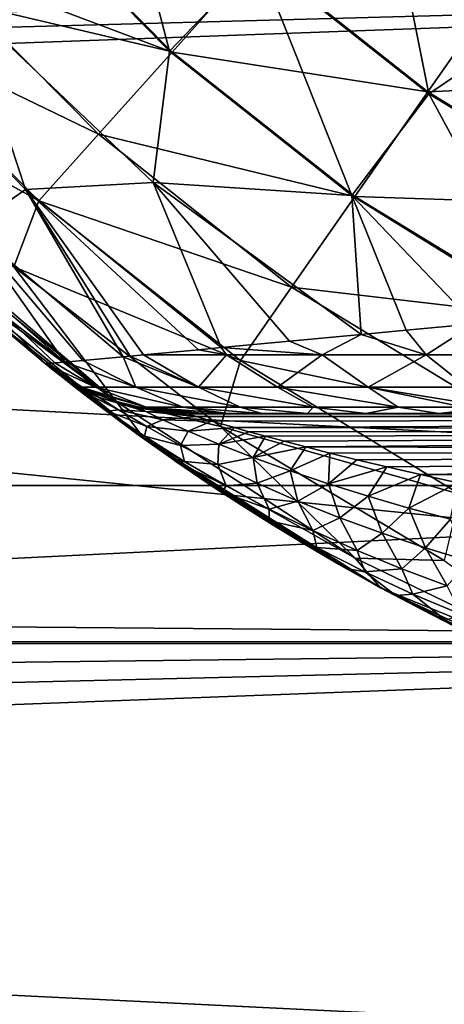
# Model space of a CAD drawing. Header units: millimetres. Extents: x -25 to 64, y -3 to 358.
# Tile 107 of 256: x 35.2 to 36.15, y 104.176 to 106.382. Entities that reach past the tile are written whole.
import ezdxf

# ---------------------------------------------------------------- set-up
doc = ezdxf.new("R2010")
doc.units = ezdxf.units.MM
doc.header["$LTSCALE"] = 52.148148
for name, color, linetype in [('113', 7, 'CONTINUOUS'), ('167', 7, 'CONTINUOUS'), ('197', 7, 'CONTINUOUS'), ('209', 7, 'CONTINUOUS'), ('210', 7, 'CONTINUOUS'), ('211', 7, 'CONTINUOUS'), ('212', 7, 'CONTINUOUS'), ('213', 7, 'CONTINUOUS'), ('4', 7, 'CONTINUOUS'), ('5', 7, 'CONTINUOUS'), ('96', 7, 'CONTINUOUS'), ('97', 7, 'CONTINUOUS')]:
    doc.layers.add(name, color=color, linetype=linetype)

msp = doc.modelspace()

# ---------------------------------------------------------------- linework, layer by layer
at = {"layer": '113', "color": 7, "linetype": 'CONTINUOUS'}
for points in [[(35.5406, 106.3093, -4.033), (34.9882, 106.5178, -3.7864), (35.1741, 106.6803, -4.033), (35.5406, 106.3093, -4.033)], [(35.5406, 106.3093, -4.033), (35.1741, 106.6803, -4.033), (35.7314, 106.5223, -4.2329), (35.5406, 106.3093, -4.033)], [(35.3758, 106.1254, -3.7864), (34.8374, 106.386, -3.5006), (34.9882, 106.5178, -3.7864), (35.3758, 106.1254, -3.7864)], [(35.3758, 106.1254, -3.7864), (34.9882, 106.5178, -3.7864), (35.5406, 106.3093, -4.033), (35.3758, 106.1254, -3.7864)], [(36.113, 106.2202, -4.2329), (35.5406, 106.3093, -4.033), (35.7314, 106.5223, -4.2329), (36.113, 106.2202, -4.2329)], [(36.113, 106.2202, -4.2329), (35.7314, 106.5223, -4.2329), (36.2939, 106.4797, -4.3801), (36.113, 106.2202, -4.2329)], [(36.6764, 106.2462, -4.3801), (36.113, 106.2202, -4.2329), (36.2939, 106.4797, -4.3801), (36.6764, 106.2462, -4.3801)], [(35.2421, 105.9763, -3.5006), (34.7714, 106.2382, -3.1847), (34.8374, 106.386, -3.5006), (35.2421, 105.9763, -3.5006)], [(35.2421, 105.9763, -3.5006), (34.8374, 106.386, -3.5006), (35.3758, 106.1254, -3.7864), (35.2421, 105.9763, -3.5006)], [(35.9494, 105.9856, -4.033), (35.3758, 106.1254, -3.7864), (35.5406, 106.3093, -4.033), (35.9494, 105.9856, -4.033)], [(35.9494, 105.9856, -4.033), (35.5406, 106.3093, -4.033), (36.113, 106.2202, -4.2329), (35.9494, 105.9856, -4.033)], [(36.5283, 105.9666, -4.2329), (36.113, 106.2202, -4.2329), (36.6764, 106.2462, -4.3801), (36.5283, 105.9666, -4.2329)], [(35.1867, 105.8282, -3.1844), (34.7714, 106.2382, -3.1847), (35.2421, 105.9763, -3.5006), (35.1867, 105.8282, -3.1844)], [(36.5283, 105.9666, -4.2329), (35.9494, 105.9856, -4.033), (36.113, 106.2202, -4.2329), (36.5283, 105.9666, -4.2329)], [(35.8081, 105.783, -3.7864), (35.2421, 105.9763, -3.5006), (35.3758, 106.1254, -3.7864), (35.8081, 105.783, -3.7864)], [(35.8081, 105.783, -3.7864), (35.3758, 106.1254, -3.7864), (35.9494, 105.9856, -4.033), (35.8081, 105.783, -3.7864)], [(35.6936, 105.6187, -3.5006), (35.1867, 105.8282, -3.1844), (35.2421, 105.9763, -3.5006), (35.6936, 105.6187, -3.5006)], [(35.6936, 105.6187, -3.5006), (35.2421, 105.9763, -3.5006), (35.8081, 105.783, -3.7864), (35.6936, 105.6187, -3.5006)], [(36.3945, 105.7139, -4.033), (35.8081, 105.783, -3.7864), (35.9494, 105.9856, -4.033), (36.3945, 105.7139, -4.033)], [(36.3945, 105.7139, -4.033), (35.9494, 105.9856, -4.033), (36.5283, 105.9666, -4.2329), (36.3945, 105.7139, -4.033)], [(35.1867, 105.8282, -3.1844), (35.4155, 105.5264, -2.8473), (34.9323, 105.9403, -2.8478), (35.1867, 105.8282, -3.1844)], [(34.9323, 105.9403, -2.8478), (35.4155, 105.5264, -2.8473), (34.9485, 105.9116, -2.7897), (34.9323, 105.9403, -2.8478)], [(34.9485, 105.9116, -2.7897), (35.4155, 105.5264, -2.8473), (34.9789, 105.8609, -2.6458), (34.9485, 105.9116, -2.7897)], [(35.4155, 105.5264, -2.8473), (34.9977, 105.8361, -2.5), (34.9789, 105.8609, -2.6458), (35.4155, 105.5264, -2.8473)], [(35.4799, 105.4413, -2.5), (34.9977, 105.8361, -2.5), (35.4155, 105.5264, -2.8473), (35.4799, 105.4413, -2.5)], [(35.6487, 105.4704, -3.1844), (35.1867, 105.8282, -3.1844), (35.6936, 105.6187, -3.5006), (35.6487, 105.4704, -3.1844)], [(35.1867, 105.8282, -3.1844), (35.6487, 105.4704, -3.1844), (35.4155, 105.5264, -2.8473), (35.1867, 105.8282, -3.1844)], [(36.2789, 105.4957, -3.7864), (35.6936, 105.6187, -3.5006), (35.8081, 105.783, -3.7864), (36.2789, 105.4957, -3.7864)], [(36.2789, 105.4957, -3.7864), (35.8081, 105.783, -3.7864), (36.3945, 105.7139, -4.033), (36.2789, 105.4957, -3.7864)], [(36.1851, 105.3187, -3.5006), (35.6487, 105.4704, -3.1844), (35.6936, 105.6187, -3.5006), (36.1851, 105.3187, -3.5006)], [(36.1851, 105.3187, -3.5006), (35.6936, 105.6187, -3.5006), (36.2789, 105.4957, -3.7864), (36.1851, 105.3187, -3.5006)], [(35.6487, 105.4704, -3.1844), (35.9508, 105.1758, -2.8473), (35.4155, 105.5264, -2.8473), (35.6487, 105.4704, -3.1844)], [(35.9508, 105.1758, -2.8473), (35.4799, 105.4413, -2.5), (35.4155, 105.5264, -2.8473), (35.9508, 105.1758, -2.8473)], [(36.15, 105.1705, -3.1844), (35.6487, 105.4704, -3.1844), (36.1851, 105.3187, -3.5006), (36.15, 105.1705, -3.1844)], [(35.6487, 105.4704, -3.1844), (36.15, 105.1705, -3.1844), (35.9508, 105.1758, -2.8473), (35.6487, 105.4704, -3.1844)], [(36.0075, 105.1095, -2.5), (35.4799, 105.4413, -2.5), (35.9508, 105.1758, -2.8473), (36.0075, 105.1095, -2.5)], [(36.15, 105.1705, -3.1844), (36.5266, 104.897, -2.8473), (35.9508, 105.1758, -2.8473), (36.15, 105.1705, -3.1844)], [(36.5266, 104.897, -2.8473), (36.0075, 105.1095, -2.5), (35.9508, 105.1758, -2.8473), (36.5266, 104.897, -2.8473)], [(36.5724, 104.846, -2.5), (36.0075, 105.1095, -2.5), (36.5266, 104.897, -2.8473), (36.5724, 104.846, -2.5)]]:
    msp.add_3dface(points, dxfattribs=at)
at = {"layer": '167', "color": 7, "linetype": 'CONTINUOUS'}
for points in [[(34.9977, 105.8361, -2.5), (35.4799, 105.4413, -2.5), (34.9999, 105.834, -2.45), (34.9977, 105.8361, -2.5)], [(34.9999, 105.834, -2.45), (35.4799, 105.4413, -2.5), (35.0007, 105.8333, -2.4), (34.9999, 105.834, -2.45)], [(35.0007, 105.8333, -2.4), (35.4799, 105.4413, -2.5), (35.0007, 105.8333, 2.4), (35.0007, 105.8333, -2.4)], [(35.0007, 105.8333, 2.4), (35.4799, 105.4413, -2.5), (35.1255, 105.7214, 2.5), (35.0007, 105.8333, 2.4)], [(35.4799, 105.4413, -2.5), (35.2573, 105.6111, 2), (35.1255, 105.7214, 2.5), (35.4799, 105.4413, -2.5)], [(35.1255, 105.7214, 2.5), (35.2573, 105.6111, 2), (35.2573, 105.6111, 2.5), (35.1255, 105.7214, 2.5)], [(35.2573, 105.6111, 2), (35.4799, 105.4413, -2.5), (35.2606, 105.6084, 1.9378), (35.2573, 105.6111, 2)], [(35.2606, 105.6084, 1.9378), (35.4799, 105.4413, -2.5), (35.271, 105.6001, 1.8743), (35.2606, 105.6084, 1.9378)], [(35.271, 105.6001, 1.8743), (35.4799, 105.4413, -2.5), (35.289, 105.5857, 1.81), (35.271, 105.6001, 1.8743)], [(35.289, 105.5857, 1.81), (35.4799, 105.4413, -2.5), (35.3155, 105.5648, 1.7452), (35.289, 105.5857, 1.81)], [(35.3155, 105.5648, 1.7452), (35.4799, 105.4413, -2.5), (35.3517, 105.5366, 1.6795), (35.3155, 105.5648, 1.7452)], [(35.3517, 105.5366, 1.6795), (35.4799, 105.4413, -2.5), (35.3997, 105.5002, 1.6131), (35.3517, 105.5366, 1.6795)], [(35.3997, 105.5002, 1.6131), (35.4799, 105.4413, -2.5), (35.4616, 105.4545, 1.5466), (35.3997, 105.5002, 1.6131)], [(35.4616, 105.4545, 1.5466), (35.4799, 105.4413, -2.5), (35.5398, 105.3989, 1.4812), (35.4616, 105.4545, 1.5466)], [(35.4799, 105.4413, -2.5), (36.0075, 105.1095, -2.5), (35.5398, 105.3989, 1.4812), (35.4799, 105.4413, -2.5)], [(35.5398, 105.3989, 1.4812), (36.0075, 105.1095, -2.5), (35.5492, 105.3924, 1.4744), (35.5398, 105.3989, 1.4812)], [(35.5492, 105.3924, 1.4744), (36.0075, 105.1095, -2.5), (35.5861, 105.367, 1.4493), (35.5492, 105.3924, 1.4744)], [(35.5861, 105.367, 1.4493), (36.0075, 105.1095, -2.5), (35.6379, 105.3321, 1.418), (35.5861, 105.367, 1.4493)], [(35.6379, 105.3321, 1.418), (36.0075, 105.1095, -2.5), (35.6961, 105.2942, 1.3876), (35.6379, 105.3321, 1.418)], [(35.6961, 105.2942, 1.3876), (36.0075, 105.1095, -2.5), (35.7609, 105.2532, 1.3584), (35.6961, 105.2942, 1.3876)], [(35.7609, 105.2532, 1.3584), (36.0075, 105.1095, -2.5), (35.8332, 105.2092, 1.3307), (35.7609, 105.2532, 1.3584)], [(35.8332, 105.2092, 1.3307), (36.0075, 105.1095, -2.5), (35.9135, 105.1621, 1.3049), (35.8332, 105.2092, 1.3307)], [(35.9135, 105.1621, 1.3049), (36.0075, 105.1095, -2.5), (35.9302, 105.1526, 1.3), (35.9135, 105.1621, 1.3049)], [(35.9302, 105.1526, 1.3), (36.0075, 105.1095, -2.5), (36.0024, 105.1124, 1.2811), (35.9302, 105.1526, 1.3)], [(36.0024, 105.1124, 1.2811), (36.0075, 105.1095, -2.5), (36.1009, 105.0599, 1.26), (36.0024, 105.1124, 1.2811)], [(36.0075, 105.1095, -2.5), (36.5724, 104.846, -2.5), (36.1009, 105.0599, 1.26), (36.0075, 105.1095, -2.5)], [(36.1009, 105.0599, 1.26), (36.5724, 104.846, -2.5), (36.1722, 105.0237, 1.2474), (36.1009, 105.0599, 1.26)]]:
    msp.add_3dface(points, dxfattribs=at)
at = {"layer": '197', "color": 7, "linetype": 'CONTINUOUS'}
for points in [[(35.5352, 106.3116, 4.0314), (35.3899, 106.8648, 4.2317), (35.1698, 106.6824, 4.0314), (35.5352, 106.3116, 4.0314)], [(35.7329, 106.5182, 4.2317), (35.3899, 106.8648, 4.2317), (35.5352, 106.3116, 4.0314), (35.7329, 106.5182, 4.2317)], [(35.5352, 106.3116, 4.0314), (35.1698, 106.6824, 4.0314), (35.0745, 106.4196, 3.7845), (35.5352, 106.3116, 4.0314)], [(36.1155, 106.2158, 4.2317), (36.0214, 106.6863, 4.3793), (35.7329, 106.5182, 4.2317), (36.1155, 106.2158, 4.2317)], [(36.3986, 106.4066, 4.3793), (36.0214, 106.6863, 4.3793), (36.1155, 106.2158, 4.2317), (36.3986, 106.4066, 4.3793)], [(35.9428, 105.9878, 4.0314), (35.7329, 106.5182, 4.2317), (35.5352, 106.3116, 4.0314), (35.9428, 105.9878, 4.0314)], [(36.1155, 106.2158, 4.2317), (35.7329, 106.5182, 4.2317), (35.9428, 105.9878, 4.0314), (36.1155, 106.2158, 4.2317)], [(35.2124, 106.0015, 3.4985), (35.0745, 106.4196, 3.7845), (34.816, 106.4087, 3.4985), (35.2124, 106.0015, 3.4985)], [(35.4984, 106.0174, 3.7845), (35.5352, 106.3116, 4.0314), (35.0745, 106.4196, 3.7845), (35.4984, 106.0174, 3.7845)], [(35.4984, 106.0174, 3.7845), (35.0745, 106.4196, 3.7845), (35.2124, 106.0015, 3.4985), (35.4984, 106.0174, 3.7845)], [(35.2124, 106.0015, 3.4985), (34.816, 106.4087, 3.4985), (35.0888, 105.9151, 3.1821), (35.2124, 106.0015, 3.4985)], [(36.5321, 105.9622, 4.2317), (36.3986, 106.4066, 4.3793), (36.1155, 106.2158, 4.2317), (36.5321, 105.9622, 4.2317)], [(35.9428, 105.9878, 4.0314), (35.5352, 106.3116, 4.0314), (35.4984, 106.0174, 3.7845), (35.9428, 105.9878, 4.0314)], [(36.3865, 105.7161, 4.0315), (36.1155, 106.2158, 4.2317), (35.9428, 105.9878, 4.0314), (36.3865, 105.7161, 4.0315)], [(36.5321, 105.9622, 4.2317), (36.1155, 106.2158, 4.2317), (36.3865, 105.7161, 4.0315), (36.5321, 105.9622, 4.2317)], [(35.4309, 105.627, 3.1819), (35.2124, 106.0015, 3.4985), (35.0888, 105.9151, 3.1821), (35.4309, 105.627, 3.1819)], [(35.6505, 105.6473, 3.4981), (35.4984, 106.0174, 3.7845), (35.2124, 106.0015, 3.4985), (35.6505, 105.6473, 3.4981)], [(35.6505, 105.6473, 3.4981), (35.2124, 106.0015, 3.4985), (35.6, 105.6426, 3.4378), (35.6505, 105.6473, 3.4981)], [(35.6, 105.6426, 3.4378), (35.2124, 106.0015, 3.4985), (35.4765, 105.6311, 3.2619), (35.6, 105.6426, 3.4378)], [(35.4765, 105.6311, 3.2619), (35.2124, 106.0015, 3.4985), (35.4471, 105.6285, 3.2116), (35.4765, 105.6311, 3.2619)], [(35.4471, 105.6285, 3.2116), (35.2124, 106.0015, 3.4985), (35.4309, 105.627, 3.1819), (35.4471, 105.6285, 3.2116)], [(35.9641, 105.6768, 3.7841), (35.9428, 105.9878, 4.0314), (35.4984, 106.0174, 3.7845), (35.9641, 105.6768, 3.7841)], [(35.9641, 105.6768, 3.7841), (35.4984, 106.0174, 3.7845), (35.8036, 105.6616, 3.6532), (35.9641, 105.6768, 3.7841)], [(35.8036, 105.6616, 3.6532), (35.4984, 106.0174, 3.7845), (35.6505, 105.6473, 3.4981), (35.8036, 105.6616, 3.6532)], [(36.3865, 105.7161, 4.0315), (35.9428, 105.9878, 4.0314), (36.3828, 105.7158, 4.0298), (36.3865, 105.7161, 4.0315)], [(36.3828, 105.7158, 4.0298), (35.9428, 105.9878, 4.0314), (36.2175, 105.7004, 3.9459), (36.3828, 105.7158, 4.0298)], [(36.2175, 105.7004, 3.9459), (35.9428, 105.9878, 4.0314), (36.0645, 105.6861, 3.8538), (36.2175, 105.7004, 3.9459)], [(36.0645, 105.6861, 3.8538), (35.9428, 105.9878, 4.0314), (35.9641, 105.6768, 3.7841), (36.0645, 105.6861, 3.8538)], [(35.1255, 105.7214, 2.5), (35.2573, 105.6111, 2.5), (34.9331, 105.939, 2.8454), (35.1255, 105.7214, 2.5)], [(34.9331, 105.939, 2.8454), (35.2573, 105.6111, 2.5), (35.2781, 105.613, 2.7406), (34.9331, 105.939, 2.8454)], [(35.0888, 105.9151, 3.1821), (34.9331, 105.939, 2.8454), (35.3002, 105.615, 2.8446), (35.0888, 105.9151, 3.1821)], [(35.3002, 105.615, 2.8446), (34.9331, 105.939, 2.8454), (35.2781, 105.613, 2.7406), (35.3002, 105.615, 2.8446)], [(35.4309, 105.627, 3.1819), (35.0888, 105.9151, 3.1821), (35.3408, 105.6187, 2.9782), (35.4309, 105.627, 3.1819)], [(35.3408, 105.6187, 2.9782), (35.0888, 105.9151, 3.1821), (35.3002, 105.615, 2.8446), (35.3408, 105.6187, 2.9782)]]:
    msp.add_3dface(points, dxfattribs=at)
at = {"layer": '209', "color": 7, "linetype": 'CONTINUOUS'}
for points in [[(35.5716, 105.5, 2), (35.577, 105.4983, 1.9685), (37.8358, 105.5, 2), (35.5716, 105.5, 2)], [(35.5954, 105.4929, 1.9349), (40.1, 105.5, 2), (35.577, 105.4983, 1.9685), (35.5954, 105.4929, 1.9349)], [(35.577, 105.4983, 1.9685), (40.1, 105.5, 2), (37.8358, 105.5, 2), (35.577, 105.4983, 1.9685)], [(40.1, 105.4898, 1.9224), (40.1, 105.5, 2), (35.5954, 105.4929, 1.9349), (40.1, 105.4898, 1.9224)], [(35.6292, 105.4828, 1.8999), (40.1, 105.4898, 1.9224), (35.5954, 105.4929, 1.9349), (35.6292, 105.4828, 1.8999)], [(35.6801, 105.4681, 1.8655), (40.1, 105.4898, 1.9224), (35.6292, 105.4828, 1.8999), (35.6801, 105.4681, 1.8655)], [(40.1, 105.4598, 1.85), (40.1, 105.4898, 1.9224), (35.6801, 105.4681, 1.8655), (40.1, 105.4598, 1.85)], [(35.7123, 105.459, 1.8487), (40.1, 105.4598, 1.85), (35.6801, 105.4681, 1.8655), (35.7123, 105.459, 1.8487)], [(35.7495, 105.4488, 1.8324), (40.1, 105.4598, 1.85), (35.7123, 105.459, 1.8487), (35.7495, 105.4488, 1.8324)], [(35.7918, 105.4374, 1.8165), (40.1, 105.4598, 1.85), (35.7495, 105.4488, 1.8324), (35.7918, 105.4374, 1.8165)], [(35.8397, 105.4248, 1.8013), (40.1, 105.4598, 1.85), (35.7918, 105.4374, 1.8165), (35.8397, 105.4248, 1.8013)], [(40.1, 105.4121, 1.7879), (40.1, 105.4598, 1.85), (35.8397, 105.4248, 1.8013), (40.1, 105.4121, 1.7879)], [(35.8936, 105.411, 1.7867), (40.1, 105.4121, 1.7879), (35.8397, 105.4248, 1.8013), (35.8936, 105.411, 1.7867)], [(35.954, 105.3961, 1.7729), (40.1, 105.4121, 1.7879), (35.8936, 105.411, 1.7867), (35.954, 105.3961, 1.7729)], [(36.0214, 105.38, 1.76), (40.1, 105.4121, 1.7879), (35.954, 105.3961, 1.7729), (36.0214, 105.38, 1.76)], [(36.0965, 105.3629, 1.7481), (40.1, 105.4121, 1.7879), (36.0214, 105.38, 1.76), (36.0965, 105.3629, 1.7481)], [(40.1, 105.35, 1.7402), (40.1, 105.4121, 1.7879), (36.0965, 105.3629, 1.7481), (40.1, 105.35, 1.7402)], [(36.1799, 105.3447, 1.7372), (40.1, 105.35, 1.7402), (36.0965, 105.3629, 1.7481), (36.1799, 105.3447, 1.7372)]]:
    msp.add_3dface(points, dxfattribs=at)
at = {"layer": '210', "color": 7, "linetype": 'CONTINUOUS'}
for points in [[(35.2573, 105.6111, 2), (35.2606, 105.6084, 1.9378), (35.2624, 105.607, 2), (35.2573, 105.6111, 2)], [(35.2606, 105.6084, 1.9378), (35.271, 105.6001, 1.8743), (35.28, 105.593, 1.8793), (35.2606, 105.6084, 1.9378)], [(35.2624, 105.607, 2), (35.2606, 105.6084, 1.9378), (35.28, 105.593, 1.8793), (35.2624, 105.607, 2)], [(35.2624, 105.607, 2), (35.28, 105.593, 1.8793), (35.3527, 105.5505, 2), (35.2624, 105.607, 2)], [(35.271, 105.6001, 1.8743), (35.289, 105.5857, 1.81), (35.28, 105.593, 1.8793), (35.271, 105.6001, 1.8743)], [(35.28, 105.593, 1.8793), (35.289, 105.5857, 1.81), (35.328, 105.5559, 1.7743), (35.28, 105.593, 1.8793)], [(35.28, 105.593, 1.8793), (35.328, 105.5559, 1.7743), (35.3775, 105.5359, 1.9073), (35.28, 105.593, 1.8793)], [(35.3527, 105.5505, 2), (35.28, 105.593, 1.8793), (35.3616, 105.5462, 2), (35.3527, 105.5505, 2)], [(35.3616, 105.5462, 2), (35.28, 105.593, 1.8793), (35.3775, 105.5359, 1.9073), (35.3616, 105.5462, 2)], [(35.289, 105.5857, 1.81), (35.3155, 105.5648, 1.7452), (35.328, 105.5559, 1.7743), (35.289, 105.5857, 1.81)], [(35.3155, 105.5648, 1.7452), (35.3517, 105.5366, 1.6795), (35.328, 105.5559, 1.7743), (35.3155, 105.5648, 1.7452)], [(35.328, 105.5559, 1.7743), (35.3517, 105.5366, 1.6795), (35.3971, 105.5052, 1.6918), (35.328, 105.5559, 1.7743)], [(35.328, 105.5559, 1.7743), (35.3971, 105.5052, 1.6918), (35.4209, 105.5083, 1.826), (35.328, 105.5559, 1.7743)], [(35.3775, 105.5359, 1.9073), (35.328, 105.5559, 1.7743), (35.4209, 105.5083, 1.826), (35.3775, 105.5359, 1.9073)], [(35.3517, 105.5366, 1.6795), (35.3997, 105.5002, 1.6131), (35.3971, 105.5052, 1.6918), (35.3517, 105.5366, 1.6795)], [(35.3616, 105.5462, 2), (35.3775, 105.5359, 1.9073), (35.4592, 105.5128, 2), (35.3616, 105.5462, 2)], [(35.3775, 105.5359, 1.9073), (35.4209, 105.5083, 1.826), (35.4817, 105.5041, 1.9326), (35.3775, 105.5359, 1.9073)], [(35.4592, 105.5128, 2), (35.3775, 105.5359, 1.9073), (35.4676, 105.5109, 2), (35.4592, 105.5128, 2)], [(35.4676, 105.5109, 2), (35.3775, 105.5359, 1.9073), (35.4817, 105.5041, 1.9326), (35.4676, 105.5109, 2)], [(35.4209, 105.5083, 1.826), (35.3971, 105.5052, 1.6918), (35.4839, 105.4704, 1.7612), (35.4209, 105.5083, 1.826)], [(35.3971, 105.5052, 1.6918), (35.3997, 105.5002, 1.6131), (35.4789, 105.4489, 1.6308), (35.3971, 105.5052, 1.6918)], [(35.3971, 105.5052, 1.6918), (35.4789, 105.4489, 1.6308), (35.4839, 105.4704, 1.7612), (35.3971, 105.5052, 1.6918)], [(35.3997, 105.5002, 1.6131), (35.4616, 105.4545, 1.5466), (35.4789, 105.4489, 1.6308), (35.3997, 105.5002, 1.6131)], [(35.4209, 105.5083, 1.826), (35.4839, 105.4704, 1.7612), (35.5201, 105.4858, 1.8723), (35.4209, 105.5083, 1.826)], [(35.4817, 105.5041, 1.9326), (35.4209, 105.5083, 1.826), (35.5201, 105.4858, 1.8723), (35.4817, 105.5041, 1.9326)], [(35.5716, 105.5, 2), (35.4676, 105.5109, 2), (35.4817, 105.5041, 1.9326), (35.5716, 105.5, 2)], [(35.5954, 105.4929, 1.9349), (35.577, 105.4983, 1.9685), (35.4817, 105.5041, 1.9326), (35.5954, 105.4929, 1.9349)], [(35.5954, 105.4929, 1.9349), (35.4817, 105.5041, 1.9326), (35.5201, 105.4858, 1.8723), (35.5954, 105.4929, 1.9349)], [(35.577, 105.4983, 1.9685), (35.5716, 105.5, 2), (35.4817, 105.5041, 1.9326), (35.577, 105.4983, 1.9685)], [(35.6292, 105.4828, 1.8999), (35.5954, 105.4929, 1.9349), (35.5201, 105.4858, 1.8723), (35.6292, 105.4828, 1.8999)], [(35.4839, 105.4704, 1.7612), (35.4789, 105.4489, 1.6308), (35.5595, 105.4282, 1.7123), (35.4839, 105.4704, 1.7612)], [(35.5201, 105.4858, 1.8723), (35.4839, 105.4704, 1.7612), (35.5767, 105.4603, 1.8227), (35.5201, 105.4858, 1.8723)], [(35.4839, 105.4704, 1.7612), (35.5595, 105.4282, 1.7123), (35.5767, 105.4603, 1.8227), (35.4839, 105.4704, 1.7612)], [(35.6292, 105.4828, 1.8999), (35.5201, 105.4858, 1.8723), (35.5767, 105.4603, 1.8227), (35.6292, 105.4828, 1.8999)], [(35.6801, 105.4681, 1.8655), (35.6292, 105.4828, 1.8999), (35.5767, 105.4603, 1.8227), (35.6801, 105.4681, 1.8655)], [(35.6801, 105.4681, 1.8655), (35.5767, 105.4603, 1.8227), (35.6456, 105.4312, 1.7836), (35.6801, 105.4681, 1.8655)], [(35.7123, 105.459, 1.8487), (35.6801, 105.4681, 1.8655), (35.6456, 105.4312, 1.7836), (35.7123, 105.459, 1.8487)], [(35.4616, 105.4545, 1.5466), (35.5398, 105.3989, 1.4812), (35.5681, 105.3922, 1.5873), (35.4616, 105.4545, 1.5466)], [(35.4789, 105.4489, 1.6308), (35.4616, 105.4545, 1.5466), (35.5681, 105.3922, 1.5873), (35.4789, 105.4489, 1.6308)], [(35.4789, 105.4489, 1.6308), (35.5681, 105.3922, 1.5873), (35.5595, 105.4282, 1.7123), (35.4789, 105.4489, 1.6308)], [(35.5767, 105.4603, 1.8227), (35.5595, 105.4282, 1.7123), (35.6456, 105.4312, 1.7836), (35.5767, 105.4603, 1.8227)], [(35.7495, 105.4488, 1.8324), (35.7123, 105.459, 1.8487), (35.6456, 105.4312, 1.7836), (35.7495, 105.4488, 1.8324)], [(35.7495, 105.4488, 1.8324), (35.6456, 105.4312, 1.7836), (35.7224, 105.4011, 1.7532), (35.7495, 105.4488, 1.8324)], [(35.7918, 105.4374, 1.8165), (35.7495, 105.4488, 1.8324), (35.7224, 105.4011, 1.7532), (35.7918, 105.4374, 1.8165)], [(35.5595, 105.4282, 1.7123), (35.6427, 105.3852, 1.6765), (35.6456, 105.4312, 1.7836), (35.5595, 105.4282, 1.7123)], [(35.5595, 105.4282, 1.7123), (35.5681, 105.3922, 1.5873), (35.6427, 105.3852, 1.6765), (35.5595, 105.4282, 1.7123)], [(35.6456, 105.4312, 1.7836), (35.6427, 105.3852, 1.6765), (35.7224, 105.4011, 1.7532), (35.6456, 105.4312, 1.7836)], [(35.8397, 105.4248, 1.8013), (35.7918, 105.4374, 1.8165), (35.7224, 105.4011, 1.7532), (35.8397, 105.4248, 1.8013)], [(35.8397, 105.4248, 1.8013), (35.7224, 105.4011, 1.7532), (35.8048, 105.3711, 1.73), (35.8397, 105.4248, 1.8013)], [(35.8936, 105.411, 1.7867), (35.8397, 105.4248, 1.8013), (35.8048, 105.3711, 1.73), (35.8936, 105.411, 1.7867)], [(35.8936, 105.411, 1.7867), (35.8048, 105.3711, 1.73), (35.8909, 105.3421, 1.7124), (35.8936, 105.411, 1.7867)], [(35.954, 105.3961, 1.7729), (35.8936, 105.411, 1.7867), (35.8909, 105.3421, 1.7124), (35.954, 105.3961, 1.7729)], [(35.5398, 105.3989, 1.4812), (35.5492, 105.3924, 1.4744), (35.5681, 105.3922, 1.5873), (35.5398, 105.3989, 1.4812)], [(35.5492, 105.3924, 1.4744), (35.5861, 105.367, 1.4493), (35.6529, 105.3233, 1.4433), (35.5492, 105.3924, 1.4744)], [(35.5681, 105.3922, 1.5873), (35.5492, 105.3924, 1.4744), (35.6616, 105.3374, 1.5574), (35.5681, 105.3922, 1.5873)], [(35.6616, 105.3374, 1.5574), (35.5492, 105.3924, 1.4744), (35.6529, 105.3233, 1.4433), (35.6616, 105.3374, 1.5574)], [(35.5681, 105.3922, 1.5873), (35.6616, 105.3374, 1.5574), (35.6427, 105.3852, 1.6765), (35.5681, 105.3922, 1.5873)], [(35.6427, 105.3852, 1.6765), (35.7308, 105.3434, 1.6508), (35.7224, 105.4011, 1.7532), (35.6427, 105.3852, 1.6765)], [(35.6427, 105.3852, 1.6765), (35.6616, 105.3374, 1.5574), (35.7308, 105.3434, 1.6508), (35.6427, 105.3852, 1.6765)], [(35.7224, 105.4011, 1.7532), (35.7308, 105.3434, 1.6508), (35.8048, 105.3711, 1.73), (35.7224, 105.4011, 1.7532)], [(36.0214, 105.38, 1.76), (35.954, 105.3961, 1.7729), (35.8909, 105.3421, 1.7124), (36.0214, 105.38, 1.76)], [(36.0214, 105.38, 1.76), (35.8909, 105.3421, 1.7124), (35.9798, 105.3143, 1.6993), (36.0214, 105.38, 1.76)], [(36.0965, 105.3629, 1.7481), (36.0214, 105.38, 1.76), (35.9798, 105.3143, 1.6993), (36.0965, 105.3629, 1.7481)], [(35.5861, 105.367, 1.4493), (35.6379, 105.3321, 1.418), (35.6529, 105.3233, 1.4433), (35.5861, 105.367, 1.4493)], [(35.7308, 105.3434, 1.6508), (35.8222, 105.3036, 1.6331), (35.8048, 105.3711, 1.73), (35.7308, 105.3434, 1.6508)], [(35.8048, 105.3711, 1.73), (35.8222, 105.3036, 1.6331), (35.8909, 105.3421, 1.7124), (35.8048, 105.3711, 1.73)], [(36.0965, 105.3629, 1.7481), (35.9798, 105.3143, 1.6993), (36.0709, 105.288, 1.6898), (36.0965, 105.3629, 1.7481)], [(36.1799, 105.3447, 1.7372), (36.0965, 105.3629, 1.7481), (36.0709, 105.288, 1.6898), (36.1799, 105.3447, 1.7372)], [(35.7578, 105.2857, 1.5377), (35.6616, 105.3374, 1.5574), (35.6529, 105.3233, 1.4433), (35.7578, 105.2857, 1.5377)], [(35.6616, 105.3374, 1.5574), (35.7578, 105.2857, 1.5377), (35.7308, 105.3434, 1.6508), (35.6616, 105.3374, 1.5574)], [(35.7308, 105.3434, 1.6508), (35.7578, 105.2857, 1.5377), (35.8222, 105.3036, 1.6331), (35.7308, 105.3434, 1.6508)], [(35.8222, 105.3036, 1.6331), (35.9158, 105.2663, 1.6213), (35.8909, 105.3421, 1.7124), (35.8222, 105.3036, 1.6331)], [(35.8909, 105.3421, 1.7124), (35.9158, 105.2663, 1.6213), (35.9798, 105.3143, 1.6993), (35.8909, 105.3421, 1.7124)], [(36.1799, 105.3447, 1.7372), (36.0709, 105.288, 1.6898), (36.1637, 105.2631, 1.6831), (36.1799, 105.3447, 1.7372)], [(35.6379, 105.3321, 1.418), (35.6961, 105.2942, 1.3876), (35.6529, 105.3233, 1.4433), (35.6379, 105.3321, 1.418)], [(35.6961, 105.2942, 1.3876), (35.7583, 105.2591, 1.4245), (35.6529, 105.3233, 1.4433), (35.6961, 105.2942, 1.3876)], [(35.7583, 105.2591, 1.4245), (35.7578, 105.2857, 1.5377), (35.6529, 105.3233, 1.4433), (35.7583, 105.2591, 1.4245)], [(35.9158, 105.2663, 1.6213), (36.0111, 105.2314, 1.6142), (35.9798, 105.3143, 1.6993), (35.9158, 105.2663, 1.6213)], [(35.9798, 105.3143, 1.6993), (36.0111, 105.2314, 1.6142), (36.0709, 105.288, 1.6898), (35.9798, 105.3143, 1.6993)], [(35.6961, 105.2942, 1.3876), (35.7609, 105.2532, 1.3584), (35.7583, 105.2591, 1.4245), (35.6961, 105.2942, 1.3876)], [(35.7578, 105.2857, 1.5377), (35.8558, 105.2375, 1.5257), (35.8222, 105.3036, 1.6331), (35.7578, 105.2857, 1.5377)], [(35.8222, 105.3036, 1.6331), (35.8558, 105.2375, 1.5257), (35.9158, 105.2663, 1.6213), (35.8222, 105.3036, 1.6331)], [(35.8558, 105.2375, 1.5257), (35.7578, 105.2857, 1.5377), (35.7583, 105.2591, 1.4245), (35.8558, 105.2375, 1.5257)], [(36.0111, 105.2314, 1.6142), (36.1077, 105.1989, 1.6107), (36.0709, 105.288, 1.6898), (36.0111, 105.2314, 1.6142)], [(36.0709, 105.288, 1.6898), (36.1077, 105.1989, 1.6107), (36.1637, 105.2631, 1.6831), (36.0709, 105.288, 1.6898)], [(35.7609, 105.2532, 1.3584), (35.8332, 105.2092, 1.3307), (35.7583, 105.2591, 1.4245), (35.7609, 105.2532, 1.3584)], [(35.8332, 105.2092, 1.3307), (35.8648, 105.1997, 1.4146), (35.7583, 105.2591, 1.4245), (35.8332, 105.2092, 1.3307)], [(35.8648, 105.1997, 1.4146), (35.8558, 105.2375, 1.5257), (35.7583, 105.2591, 1.4245), (35.8648, 105.1997, 1.4146)], [(35.8558, 105.2375, 1.5257), (35.955, 105.1928, 1.5197), (35.9158, 105.2663, 1.6213), (35.8558, 105.2375, 1.5257)], [(35.9158, 105.2663, 1.6213), (35.955, 105.1928, 1.5197), (36.0111, 105.2314, 1.6142), (35.9158, 105.2663, 1.6213)], [(36.1077, 105.1989, 1.6107), (36.2053, 105.1689, 1.61), (36.1637, 105.2631, 1.6831), (36.1077, 105.1989, 1.6107)], [(35.955, 105.1928, 1.5197), (35.8558, 105.2375, 1.5257), (35.8648, 105.1997, 1.4146), (35.955, 105.1928, 1.5197)], [(35.955, 105.1928, 1.5197), (36.0552, 105.1516, 1.5182), (36.0111, 105.2314, 1.6142), (35.955, 105.1928, 1.5197)], [(36.0111, 105.2314, 1.6142), (36.0552, 105.1516, 1.5182), (36.1077, 105.1989, 1.6107), (36.0111, 105.2314, 1.6142)], [(35.8332, 105.2092, 1.3307), (35.9135, 105.1621, 1.3049), (35.8648, 105.1997, 1.4146), (35.8332, 105.2092, 1.3307)], [(35.9135, 105.1621, 1.3049), (35.9302, 105.1526, 1.3), (35.8648, 105.1997, 1.4146), (35.9135, 105.1621, 1.3049)], [(35.9302, 105.1526, 1.3), (35.972, 105.1451, 1.4114), (35.8648, 105.1997, 1.4146), (35.9302, 105.1526, 1.3)], [(35.972, 105.1451, 1.4114), (35.955, 105.1928, 1.5197), (35.8648, 105.1997, 1.4146), (35.972, 105.1451, 1.4114)], [(36.0552, 105.1516, 1.5182), (35.955, 105.1928, 1.5197), (35.972, 105.1451, 1.4114), (36.0552, 105.1516, 1.5182)], [(36.0552, 105.1516, 1.5182), (36.1561, 105.1136, 1.5202), (36.1077, 105.1989, 1.6107), (36.0552, 105.1516, 1.5182)], [(36.1077, 105.1989, 1.6107), (36.1561, 105.1136, 1.5202), (36.2053, 105.1689, 1.61), (36.1077, 105.1989, 1.6107)], [(35.9302, 105.1526, 1.3), (36.0024, 105.1124, 1.2811), (36.0416, 105.092, 1.3011), (35.9302, 105.1526, 1.3)], [(35.972, 105.1451, 1.4114), (35.9302, 105.1526, 1.3), (36.0416, 105.092, 1.3011), (35.972, 105.1451, 1.4114)], [(36.0798, 105.095, 1.4134), (36.0552, 105.1516, 1.5182), (35.972, 105.1451, 1.4114), (36.0798, 105.095, 1.4134)], [(36.0798, 105.095, 1.4134), (35.972, 105.1451, 1.4114), (36.0416, 105.092, 1.3011), (36.0798, 105.095, 1.4134)], [(36.1561, 105.1136, 1.5202), (36.0552, 105.1516, 1.5182), (36.0798, 105.095, 1.4134), (36.1561, 105.1136, 1.5202)], [(36.0024, 105.1124, 1.2811), (36.1009, 105.0599, 1.26), (36.0416, 105.092, 1.3011), (36.0024, 105.1124, 1.2811)], [(36.1528, 105.0369, 1.307), (36.0798, 105.095, 1.4134), (36.0416, 105.092, 1.3011), (36.1528, 105.0369, 1.307)], [(36.1881, 105.0492, 1.4193), (36.1561, 105.1136, 1.5202), (36.0798, 105.095, 1.4134), (36.1881, 105.0492, 1.4193)], [(36.1881, 105.0492, 1.4193), (36.0798, 105.095, 1.4134), (36.1528, 105.0369, 1.307), (36.1881, 105.0492, 1.4193)], [(36.1009, 105.0599, 1.26), (36.1528, 105.0369, 1.307), (36.0416, 105.092, 1.3011), (36.1009, 105.0599, 1.26)], [(36.1009, 105.0599, 1.26), (36.1722, 105.0237, 1.2474), (36.1528, 105.0369, 1.307), (36.1009, 105.0599, 1.26)]]:
    msp.add_3dface(points, dxfattribs=at)
at = {"layer": '211', "color": 7, "linetype": 'CONTINUOUS'}
for points in [[(35.2573, 105.6111, 2.5), (35.2573, 105.6111, 2), (35.2624, 105.607, 2), (35.2573, 105.6111, 2.5)], [(35.2573, 105.6111, 2.5), (35.2624, 105.607, 2), (35.3371, 105.5584, 2.5), (35.2573, 105.6111, 2.5)], [(35.2624, 105.607, 2), (35.3527, 105.5505, 2), (35.3371, 105.5584, 2.5), (35.2624, 105.607, 2)], [(35.3371, 105.5584, 2.5), (35.3527, 105.5505, 2), (35.3527, 105.5505, 2.5), (35.3371, 105.5584, 2.5)], [(35.3527, 105.5505, 2), (35.3616, 105.5462, 2), (35.3527, 105.5505, 2.5), (35.3527, 105.5505, 2)], [(35.3527, 105.5505, 2.5), (35.3616, 105.5462, 2), (35.4537, 105.5141, 2.5), (35.3527, 105.5505, 2.5)], [(35.3616, 105.5462, 2), (35.4592, 105.5128, 2), (35.4537, 105.5141, 2.5), (35.3616, 105.5462, 2)], [(35.4537, 105.5141, 2.5), (35.4592, 105.5128, 2), (35.4593, 105.5128, 2.5), (35.4537, 105.5141, 2.5)], [(35.4592, 105.5128, 2), (35.4676, 105.5109, 2), (35.4593, 105.5128, 2.5), (35.4592, 105.5128, 2)], [(35.4676, 105.5109, 2), (35.5716, 105.5, 2), (35.4593, 105.5128, 2.5), (35.4676, 105.5109, 2)], [(35.5716, 105.5, 2), (35.5716, 105.5, 2.25), (35.4593, 105.5128, 2.5), (35.5716, 105.5, 2)], [(35.5716, 105.5, 2.5), (35.4593, 105.5128, 2.5), (35.5716, 105.5, 2.25), (35.5716, 105.5, 2.5)]]:
    msp.add_3dface(points, dxfattribs=at)
at = {"layer": '212', "color": 7, "linetype": 'CONTINUOUS'}
for points in [[(36.2175, 105.7004, 3.9459), (36.0645, 105.6861, 3.8538), (36.1097, 105.6315, 3.8204), (36.2175, 105.7004, 3.9459)], [(36.3546, 105.6315, 3.939), (36.2175, 105.7004, 3.9459), (36.1097, 105.6315, 3.8204), (36.3546, 105.6315, 3.939)], [(35.9641, 105.6768, 3.7841), (35.8036, 105.6616, 3.6532), (35.8765, 105.6315, 3.671), (35.9641, 105.6768, 3.7841)], [(36.1097, 105.6315, 3.8204), (35.9641, 105.6768, 3.7841), (35.8765, 105.6315, 3.671), (36.1097, 105.6315, 3.8204)], [(36.0645, 105.6861, 3.8538), (35.9641, 105.6768, 3.7841), (36.1097, 105.6315, 3.8204), (36.0645, 105.6861, 3.8538)], [(35.6505, 105.6473, 3.4981), (35.6, 105.6426, 3.4378), (35.6621, 105.6315, 3.4864), (35.6505, 105.6473, 3.4981)], [(35.8036, 105.6616, 3.6532), (35.6505, 105.6473, 3.4981), (35.8765, 105.6315, 3.671), (35.8036, 105.6616, 3.6532)], [(35.8765, 105.6315, 3.671), (35.6505, 105.6473, 3.4981), (35.6621, 105.6315, 3.4864), (35.8765, 105.6315, 3.671)], [(35.4309, 105.627, 3.1819), (35.3408, 105.6187, 2.9782), (35.4598, 105.5584, 3.028), (35.4309, 105.627, 3.1819)], [(35.4471, 105.6285, 3.2116), (35.4309, 105.627, 3.1819), (35.5999, 105.5584, 3.257), (35.4471, 105.6285, 3.2116)], [(35.5999, 105.5584, 3.257), (35.4309, 105.627, 3.1819), (35.4598, 105.5584, 3.028), (35.5999, 105.5584, 3.257)], [(35.4765, 105.6311, 3.2619), (35.4471, 105.6285, 3.2116), (35.5999, 105.5584, 3.257), (35.4765, 105.6311, 3.2619)], [(35.6, 105.6426, 3.4378), (35.4765, 105.6311, 3.2619), (35.6621, 105.6315, 3.4864), (35.6, 105.6426, 3.4378)], [(35.6621, 105.6315, 3.4864), (35.4765, 105.6311, 3.2619), (35.5999, 105.5584, 3.257), (35.6621, 105.6315, 3.4864)], [(35.7769, 105.5584, 3.4537), (35.6621, 105.6315, 3.4864), (35.5999, 105.5584, 3.257), (35.7769, 105.5584, 3.4537)], [(35.8765, 105.6315, 3.671), (35.6621, 105.6315, 3.4864), (35.7769, 105.5584, 3.4537), (35.8765, 105.6315, 3.671)], [(35.9799, 105.5584, 3.6179), (35.8765, 105.6315, 3.671), (35.7769, 105.5584, 3.4537), (35.9799, 105.5584, 3.6179)], [(36.1097, 105.6315, 3.8204), (35.8765, 105.6315, 3.671), (35.9799, 105.5584, 3.6179), (36.1097, 105.6315, 3.8204)], [(36.2004, 105.5584, 3.7518), (36.1097, 105.6315, 3.8204), (35.9799, 105.5584, 3.6179), (36.2004, 105.5584, 3.7518)], [(36.3546, 105.6315, 3.939), (36.1097, 105.6315, 3.8204), (36.2004, 105.5584, 3.7518), (36.3546, 105.6315, 3.939)], [(35.2781, 105.613, 2.7406), (35.2573, 105.6111, 2.5), (35.3688, 105.5584, 2.772), (35.2781, 105.613, 2.7406)], [(35.2573, 105.6111, 2.5), (35.3371, 105.5584, 2.5), (35.3688, 105.5584, 2.772), (35.2573, 105.6111, 2.5)], [(35.3002, 105.615, 2.8446), (35.2781, 105.613, 2.7406), (35.3688, 105.5584, 2.772), (35.3002, 105.615, 2.8446)], [(35.3408, 105.6187, 2.9782), (35.3002, 105.615, 2.8446), (35.4598, 105.5584, 3.028), (35.3408, 105.6187, 2.9782)], [(35.4598, 105.5584, 3.028), (35.3002, 105.615, 2.8446), (35.3688, 105.5584, 2.772), (35.4598, 105.5584, 3.028)], [(35.3371, 105.5584, 2.5), (35.3527, 105.5505, 2.5), (35.4824, 105.5141, 2.7453), (35.3371, 105.5584, 2.5)], [(35.3688, 105.5584, 2.772), (35.3371, 105.5584, 2.5), (35.4824, 105.5141, 2.7453), (35.3688, 105.5584, 2.772)], [(35.4598, 105.5584, 3.028), (35.3688, 105.5584, 2.772), (35.5649, 105.5141, 2.9774), (35.4598, 105.5584, 3.028)], [(35.5649, 105.5141, 2.9774), (35.3688, 105.5584, 2.772), (35.4824, 105.5141, 2.7453), (35.5649, 105.5141, 2.9774)], [(35.5999, 105.5584, 3.257), (35.4598, 105.5584, 3.028), (35.6931, 105.5141, 3.1868), (35.5999, 105.5584, 3.257)], [(35.6931, 105.5141, 3.1868), (35.4598, 105.5584, 3.028), (35.5649, 105.5141, 2.9774), (35.6931, 105.5141, 3.1868)], [(35.7769, 105.5584, 3.4537), (35.5999, 105.5584, 3.257), (35.8568, 105.5141, 3.3688), (35.7769, 105.5584, 3.4537)], [(35.8568, 105.5141, 3.3688), (35.5999, 105.5584, 3.257), (35.6931, 105.5141, 3.1868), (35.8568, 105.5141, 3.3688)], [(35.9799, 105.5584, 3.6179), (35.7769, 105.5584, 3.4537), (36.0467, 105.5141, 3.5222), (35.9799, 105.5584, 3.6179)], [(36.0467, 105.5141, 3.5222), (35.7769, 105.5584, 3.4537), (35.8568, 105.5141, 3.3688), (36.0467, 105.5141, 3.5222)], [(36.2004, 105.5584, 3.7518), (35.9799, 105.5584, 3.6179), (36.2549, 105.5141, 3.6487), (36.2004, 105.5584, 3.7518)], [(36.2549, 105.5141, 3.6487), (35.9799, 105.5584, 3.6179), (36.0467, 105.5141, 3.5222), (36.2549, 105.5141, 3.6487)], [(35.3527, 105.5505, 2.5), (35.4537, 105.5141, 2.5), (35.4824, 105.5141, 2.7453), (35.3527, 105.5505, 2.5)], [(35.4537, 105.5141, 2.5), (35.4593, 105.5128, 2.5), (35.5818, 105.5, 2.6387), (35.4537, 105.5141, 2.5)], [(35.4824, 105.5141, 2.7453), (35.4537, 105.5141, 2.5), (35.5818, 105.5, 2.6387), (35.4824, 105.5141, 2.7453)], [(35.4593, 105.5128, 2.5), (35.5716, 105.5, 2.5), (35.5818, 105.5, 2.6387), (35.4593, 105.5128, 2.5)], [(35.5649, 105.5141, 2.9774), (35.4824, 105.5141, 2.7453), (35.6655, 105.5, 2.9147), (35.5649, 105.5141, 2.9774)], [(35.6655, 105.5, 2.9147), (35.4824, 105.5141, 2.7453), (35.6128, 105.5, 2.7771), (35.6655, 105.5, 2.9147)], [(35.6128, 105.5, 2.7771), (35.4824, 105.5141, 2.7453), (35.5818, 105.5, 2.6387), (35.6128, 105.5, 2.7771)], [(35.6931, 105.5141, 3.1868), (35.5649, 105.5141, 2.9774), (35.7417, 105.5, 3.0511), (35.6931, 105.5141, 3.1868)], [(35.7417, 105.5, 3.0511), (35.5649, 105.5141, 2.9774), (35.6655, 105.5, 2.9147), (35.7417, 105.5, 3.0511)], [(35.8568, 105.5141, 3.3688), (35.6931, 105.5141, 3.1868), (35.8434, 105.5, 3.1854), (35.8568, 105.5141, 3.3688)], [(35.8434, 105.5, 3.1854), (35.6931, 105.5141, 3.1868), (35.7417, 105.5, 3.0511), (35.8434, 105.5, 3.1854)], [(35.9742, 105.5, 3.3162), (35.8568, 105.5141, 3.3688), (35.8434, 105.5, 3.1854), (35.9742, 105.5, 3.3162)], [(36.0467, 105.5141, 3.5222), (35.8568, 105.5141, 3.3688), (35.9742, 105.5, 3.3162), (36.0467, 105.5141, 3.5222)], [(36.1383, 105.5, 3.4422), (36.0467, 105.5141, 3.5222), (35.9742, 105.5, 3.3162), (36.1383, 105.5, 3.4422)], [(36.2549, 105.5141, 3.6487), (36.0467, 105.5141, 3.5222), (36.1383, 105.5, 3.4422), (36.2549, 105.5141, 3.6487)], [(36.3422, 105.5, 3.5612), (36.2549, 105.5141, 3.6487), (36.1383, 105.5, 3.4422), (36.3422, 105.5, 3.5612)]]:
    msp.add_3dface(points, dxfattribs=at)
at = {"layer": '213', "color": 7, "linetype": 'CONTINUOUS'}
for points in [[(35.5716, 105.5, 2), (37.8358, 105.5, 2), (35.5716, 105.5, 2.25), (35.5716, 105.5, 2)], [(37.8358, 105.5, 2), (35.5716, 105.5, 2.5), (35.5716, 105.5, 2.25), (37.8358, 105.5, 2)], [(35.5716, 105.5, 2.5), (37.8358, 105.5, 2), (35.5818, 105.5, 2.6387), (35.5716, 105.5, 2.5)], [(37.8358, 105.5, 2), (35.6128, 105.5, 2.7771), (35.5818, 105.5, 2.6387), (37.8358, 105.5, 2)], [(37.8358, 105.5, 2), (35.6655, 105.5, 2.9147), (35.6128, 105.5, 2.7771), (37.8358, 105.5, 2)], [(37.8358, 105.5, 2), (35.7417, 105.5, 3.0511), (35.6655, 105.5, 2.9147), (37.8358, 105.5, 2)], [(37.8358, 105.5, 2), (35.8434, 105.5, 3.1854), (35.7417, 105.5, 3.0511), (37.8358, 105.5, 2)], [(37.8358, 105.5, 2), (35.9742, 105.5, 3.3162), (35.8434, 105.5, 3.1854), (37.8358, 105.5, 2)], [(37.8358, 105.5, 2), (36.1383, 105.5, 3.4422), (35.9742, 105.5, 3.3162), (37.8358, 105.5, 2)], [(37.8358, 105.5, 2), (36.3422, 105.5, 3.5612), (36.1383, 105.5, 3.4422), (37.8358, 105.5, 2)]]:
    msp.add_3dface(points, dxfattribs=at)
at = {"layer": '4', "color": 7, "linetype": 'CONTINUOUS', "true_color": 0xaaaaaa}
for points in [[(38.5, 105.3382, 11.8928), (12, 106.6961, 12.2841), (38.5, 106.6965, 12.2842), (38.5, 105.3382, 11.8928)], [(12, 105.3387, 11.893), (12, 106.6961, 12.2841), (38.5, 105.3382, 11.8928), (12, 105.3387, 11.893)], [(12, 104.0328, 11.3521), (12, 105.3387, 11.893), (38.5, 104.0334, 11.3523), (12, 104.0328, 11.3521)], [(38.5, 104.0334, 11.3523), (12, 105.3387, 11.893), (38.5, 105.3382, 11.8928), (38.5, 104.0334, 11.3523)]]:
    msp.add_3dface(points, dxfattribs=at)
at = {"layer": '5', "color": 7, "linetype": 'CONTINUOUS', "true_color": 0xaaaaaa}
for points in [[(12, 106.6961, -12.2841), (12, 105.3387, -11.893), (38.5, 106.6965, -12.2842), (12, 106.6961, -12.2841)], [(38.5, 106.6965, -12.2842), (12, 105.3387, -11.893), (38.5, 105.3382, -11.8928), (38.5, 106.6965, -12.2842)], [(12, 105.3387, -11.893), (12, 104.0328, -11.3521), (38.5, 105.3382, -11.8928), (12, 105.3387, -11.893)], [(38.5, 105.3382, -11.8928), (12, 104.0328, -11.3521), (38.5, 104.0334, -11.3523), (38.5, 105.3382, -11.8928)]]:
    msp.add_3dface(points, dxfattribs=at)
at = {"layer": '96', "color": 7, "linetype": 'CONTINUOUS', "true_color": 0xaaaaaa}
for points in [[(38.9, 106.4647, -14.281), (38.9, 104.9882, -13.8854), (24.4, 106.4645, -14.281), (38.9, 106.4647, -14.281)], [(24.4, 106.4645, -14.281), (38.9, 104.9882, -13.8854), (24.4, 104.9884, -13.8854), (24.4, 106.4645, -14.281)], [(38.9, 104.9882, -13.8854), (38.9, 103.5619, -13.3379), (24.4, 104.9884, -13.8854), (38.9, 104.9882, -13.8854)], [(24.4, 104.9884, -13.8854), (38.9, 103.5619, -13.3379), (24.4, 103.5616, -13.3378), (24.4, 104.9884, -13.8854)]]:
    msp.add_3dface(points, dxfattribs=at)
at = {"layer": '97', "color": 7, "linetype": 'CONTINUOUS', "true_color": 0xaaaaaa}
for points in [[(6.0153, 105.8911, 14.1469), (38.9, 106.4647, 14.281), (5.5989, 106.4353, 14.2747), (6.0153, 105.8911, 14.1469)], [(6.2572, 105.5946, 14.068), (38.9, 106.4647, 14.281), (6.0153, 105.8911, 14.1469), (6.2572, 105.5946, 14.068)], [(6.5233, 105.2803, 13.9769), (38.9, 106.4647, 14.281), (6.2572, 105.5946, 14.068), (6.5233, 105.2803, 13.9769)], [(38.9, 104.9882, 13.8854), (38.9, 106.4647, 14.281), (6.5233, 105.2803, 13.9769), (38.9, 104.9882, 13.8854)], [(6.8147, 104.9477, 13.8721), (38.9, 104.9882, 13.8854), (6.5233, 105.2803, 13.9769), (6.8147, 104.9477, 13.8721)], [(7.1333, 104.595, 13.7514), (38.9, 104.9882, 13.8854), (6.8147, 104.9477, 13.8721), (7.1333, 104.595, 13.7514)], [(7.4842, 104.217, 13.6106), (38.9, 104.9882, 13.8854), (7.1333, 104.595, 13.7514), (7.4842, 104.217, 13.6106)], [(7.8694, 103.8122, 13.4465), (38.9, 104.9882, 13.8854), (7.4842, 104.217, 13.6106), (7.8694, 103.8122, 13.4465)], [(38.9, 103.5619, 13.3379), (38.9, 104.9882, 13.8854), (7.8694, 103.8122, 13.4465), (38.9, 103.5619, 13.3379)]]:
    msp.add_3dface(points, dxfattribs=at)

doc.saveas('drawing.dxf')
